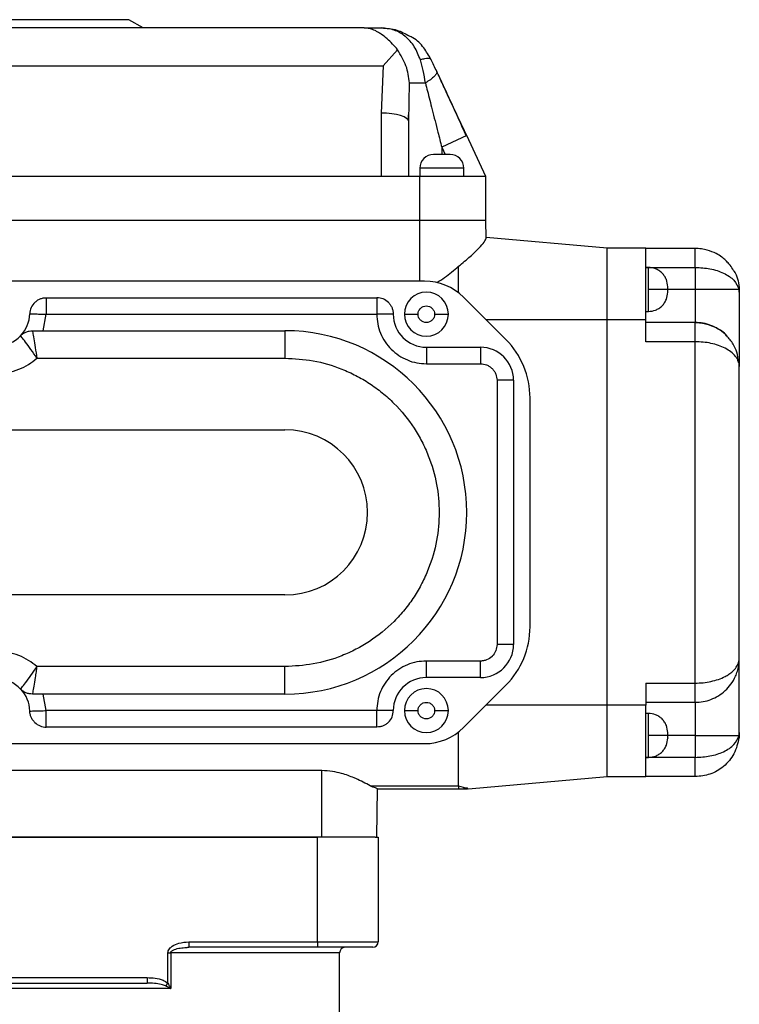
# Model space of a CAD drawing. Header units: millimetres. Extents: x 179 to 1996, y 94 to 1575.
# Tile 9 of 40: x 333 to 464, y 1040 to 1219. Entities that reach past the tile are written whole.
import ezdxf

# ---------------------------------------------------------------- set-up
doc = ezdxf.new("R2010")
doc.units = ezdxf.units.MM

msp = doc.modelspace()

# ---------------------------------------------------------------- linework, layer by layer
at = {"color": 7, "linetype": 'Continuous', "lineweight": 25}
for p, q in [((353.2, 1218.72), (329.7, 1218.72)), ((355.79, 1217.22), (353.2, 1218.72)), ((395.88, 1217.22), (297.11, 1217.22)), ((401.98, 1213.26), (399.35, 1210.31)), ((408.1, 1211.44), (408, 1211.52)), ((293.89, 1210.31), (399.35, 1210.31)), ((399.35, 1210.31), (399, 1201.74)), ((404, 1200.2), (404.13, 1207.22)), ((404.13, 1207.22), (407.03, 1207.22)), ((399, 1201.74), (399, 1190.22)), ((403.92, 1200.47), (404, 1201.8)), ((404, 1190.22), (404, 1200.2)), ((414.53, 1197.66), (410, 1195.54)), ((418, 1190.22), (414.53, 1197.66)), ((406, 1191.72), (406, 1190.22)), ((414, 1191.72), (406, 1191.72)), ((414, 1190.22), (414, 1191.72)), ((399, 1190.22), (294, 1190.22)), ((406, 1190.22), (399, 1190.22)), ((406, 1182.22), (406, 1190.22)), ((418, 1190.22), (406, 1190.22)), ((418, 1182.22), (418, 1190.22)), ((406, 1182.22), (287, 1182.22)), ((406, 1171.22), (406, 1182.22)), ((418, 1182.22), (406, 1182.22)), ((418.05, 1179.01), (418, 1182.22)), ((440.03, 1177.22), (418.05, 1179.14)), ((440.03, 1164.22), (440.03, 1177.22)), ((447.03, 1177.22), (440.03, 1177.22)), ((447.03, 1164.22), (447.03, 1177.22)), ((447.03, 1177.22), (456.03, 1177.22)), ((456.03, 1177.09), (456.03, 1177.22)), ((413.03, 1169.11), (413.03, 1173.93)), ((447.53, 1173.72), (447.03, 1173.72)), ((447.03, 1173.72), (456.03, 1173.72)), ((456.03, 1173.72), (456.03, 1169.72)), ((406.88, 1171.22), (298.53, 1171.22)), ((451.03, 1169.72), (447.53, 1169.72)), ((456.03, 1169.72), (456.03, 1163.72)), ((463.98, 1169.72), (456.03, 1169.72)), ((463.98, 1169.72), (463.98, 1170.11)), ((463.98, 1170.11), (464.03, 1169.22)), ((464.03, 1169.22), (463.98, 1169.72)), ((338.19, 1168.22), (398.2, 1168.22)), ((421.63, 1160.61), (413.96, 1168.29)), ((337.59, 1162.22), (338.19, 1165.22)), ((338.19, 1165.22), (398.2, 1165.22)), ((408.7, 1165.22), (411.2, 1165.22)), ((447.03, 1165.72), (447.53, 1165.72)), ((440.03, 1164.22), (418.03, 1164.22)), ((440.03, 1094.22), (440.03, 1164.22)), ((447.03, 1164.22), (440.03, 1164.22)), ((447.03, 1160.22), (447.03, 1164.22)), ((456.03, 1163.72), (447.03, 1163.72)), ((335.67, 1162.22), (381.53, 1162.22)), ((381.53, 1162.22), (381.53, 1157.22)), ((407.2, 1159.22), (417.03, 1159.22)), ((407.2, 1159.22), (407.2, 1156.22)), ((417.03, 1159.22), (417.03, 1156.22)), ((456.03, 1160.22), (447.03, 1160.22)), ((456.03, 1098.22), (456.03, 1160.22)), ((336.47, 1157.22), (381.53, 1157.22)), ((407.2, 1156.22), (417.03, 1156.22)), ((464.03, 1102.72), (464.03, 1155.72)), ((420.03, 1153.22), (420.03, 1105.22)), ((423.03, 1153.22), (420.03, 1153.22)), ((423.03, 1153.22), (423.03, 1105.22)), ((426.03, 1108.43), (426.03, 1150)), ((275.46, 1144.22), (381.53, 1144.22)), ((381.53, 1114.22), (275.46, 1114.22)), ((423.03, 1105.22), (420.03, 1105.22)), ((417.03, 1102.22), (407.2, 1102.22)), ((407.2, 1099.22), (407.2, 1102.22)), ((417.03, 1099.22), (417.03, 1102.22)), ((381.53, 1101.22), (336.47, 1101.22)), ((381.53, 1096.22), (381.53, 1101.22)), ((417.03, 1099.22), (407.2, 1099.22)), ((447.03, 1098.22), (456.03, 1098.22)), ((447.03, 1098.22), (447.03, 1094.22)), ((413.96, 1090.15), (421.63, 1097.82)), ((381.53, 1096.22), (335.67, 1096.22)), ((338.19, 1093.22), (337.59, 1096.22)), ((447.03, 1094.72), (456.03, 1094.72)), ((456.03, 1094.72), (456.03, 1088.72)), ((398.2, 1093.22), (338.19, 1093.22)), ((408.7, 1093.22), (411.2, 1093.22)), ((440.03, 1094.22), (418.03, 1094.22)), ((440.03, 1081.22), (440.03, 1094.22)), ((447.03, 1094.22), (440.03, 1094.22)), ((447.03, 1081.22), (447.03, 1094.22)), ((447.53, 1092.72), (447.03, 1092.72)), ((398.2, 1090.22), (338.19, 1090.22)), ((413.03, 1079.57), (413.03, 1089.33)), ((463.98, 1088.72), (464.03, 1089.22)), ((464.03, 1089.22), (463.98, 1088.33)), ((451.03, 1088.72), (447.53, 1088.72)), ((456.03, 1088.72), (463.98, 1088.72)), ((456.03, 1088.72), (456.03, 1084.72)), ((463.98, 1088.33), (463.98, 1088.72)), ((298.53, 1087.22), (406.88, 1087.22)), ((447.03, 1084.72), (447.53, 1084.72)), ((456.03, 1084.72), (447.03, 1084.72)), ((388.2, 1082.31), (285.05, 1082.31)), ((388.2, 1070.22), (388.2, 1082.31)), ((414.83, 1079.01), (440.03, 1081.22)), ((440.03, 1081.22), (447.03, 1081.22)), ((456.03, 1081.22), (447.03, 1081.22)), ((396.97, 1079.57), (413.03, 1079.57)), ((398.2, 1070.22), (398.35, 1079.01)), ((398.34, 1079.01), (413.03, 1079.01)), ((413.03, 1078.97), (398.35, 1078.97)), ((413.03, 1079.57), (413.03, 1079.05)), ((414.68, 1079.06), (414.83, 1079.01)), ((388.2, 1070.22), (271.2, 1070.22)), ((271.95, 1070.22), (387.45, 1070.22)), ((387.45, 1051.22), (387.45, 1070.22)), ((397.89, 1070.22), (388.2, 1070.22)), ((397.89, 1070.22), (398.45, 1070.22)), ((398.45, 1070.22), (398.45, 1051.22)), ((364.07, 1051.22), (387.45, 1051.22)), ((364.07, 1051.22), (364.07, 1050.22)), ((387.45, 1050.22), (364.07, 1050.22)), ((387.45, 1051.22), (398.45, 1051.22)), ((387.45, 1051.22), (387.45, 1050.22)), ((397.45, 1050.22), (387.45, 1050.22)), ((360.26, 1043.71), (360.26, 1049.22)), ((360.26, 1049.22), (360.77, 1049.22)), ((360.77, 1049.22), (360.77, 1042.72)), ((391.45, 1023.72), (391.45, 1049.22)), ((302.86, 1044.72), (356.53, 1044.72)), ((356.53, 1044.72), (356.53, 1043.72)), ((360.77, 1042.72), (298.63, 1042.72)), ((302.86, 1043.72), (356.53, 1043.72)), ((360.26, 1043.71), (359.84, 1043.21))]:
    msp.add_line(p, q, dxfattribs=at)
at = {"color": 8, "linetype": 'Continuous', "lineweight": 25}
for p, q in [((410, 1195.54), (410, 1194.22)), ((410, 1195.54), (410.61, 1194.22)), ((447.53, 1169.72), (447.53, 1173.72)), ((447.53, 1165.72), (447.53, 1169.72)), ((456.03, 1169.72), (451.03, 1169.72)), ((447.53, 1088.72), (447.53, 1092.72)), ((447.53, 1084.72), (447.53, 1088.72)), ((456.03, 1088.72), (451.03, 1088.72)), ((391.45, 1049.22), (360.77, 1049.22))]:
    msp.add_line(p, q, dxfattribs=at)
at = {"color": 7, "linetype": 'Continuous', "lineweight": 25, "flags": 128}
msp.add_lwpolyline([(404, 1200.2), (403.9, 1200.5), (403.62, 1200.79), (403.15, 1201.06), (402.53, 1201.29), (401.77, 1201.48), (400.91, 1201.62), (399.97, 1201.71), (399, 1201.74)], dxfattribs=at)
at = {"color": 7, "linetype": 'Continuous', "lineweight": 25}
for centre, radius, start, end in [((408.5, 1191.72), 2.5, 90, 180), ((411.5, 1191.72), 2.5, 0, 90), ((406.88, 1161.22), 10, 45, 90), ((398.2, 1165.22), 3, 45, 90), ((407.2, 1165.22), 4, 360, 180), ((338.19, 1165.22), 3, 134.2041, 178.4082), ((329.2, 1165.47), 6, 316.017, 358.4082), ((407.2, 1165.22), 6, 180, 270), ((407.2, 1165.22), 4, 180, 360), ((329.2, 1165.47), 6, 223.983, 316.017), ((381.53, 1129.22), 33, 270, 90), ((417.03, 1153.22), 6, 0, 90), ((411.03, 1150), 15, 0, 45), ((381.53, 1129.22), 15, 270, 90), ((411.03, 1108.43), 15, 315, 0), ((417.03, 1105.22), 6, 270, 0), ((329.2, 1092.97), 6, 43.983, 136.017), ((407.2, 1093.22), 6, 90, 180), ((329.2, 1092.97), 6, 1.5918, 43.736), ((407.2, 1093.22), 4, 360, 180), ((398.2, 1093.22), 3, 315, 0), ((407.2, 1093.22), 4, 180, 360), ((338.19, 1093.22), 3, 225.7959, 270), ((406.88, 1097.22), 10, 270, 315), ((392.45, 1049.22), 1, 90, 180), ((397.45, 1051.22), 1, 270, 0)]:
    msp.add_arc(centre, radius, start, end, dxfattribs=at)
for points, knots in [([(401.98, 1213.26), (401.68, 1213.62), (401.06, 1214.35), (400.04, 1215.31), (399.15, 1216.01), (398.41, 1216.46), (397.89, 1216.73), (397.04, 1217.09), (396.39, 1217.16), (395.88, 1217.22)], [0, 0, 0, 0, 0.149452, 0.308634, 0.486204, 0.579435, 0.663967, 0.739803, 1, 1, 1, 1]), ([(406.11, 1211.44), (405.78, 1212.26), (405.12, 1213.91), (403.98, 1215.17), (402.75, 1216.17), (401.36, 1216.99), (399.83, 1217.14), (399.03, 1217.22)], [0, 0, 0, 0, 0.246706, 0.495267, 0.509825, 0.746361, 1, 1, 1, 1]), ([(399.03, 1217.22), (399.99, 1217.15), (401.78, 1217.03), (403.37, 1216.18), (404.1, 1215.79)], [0, 0, 0, 0, 0.534892, 1, 1, 1, 1]), ([(408.05, 1211.47), (407.64, 1212.2), (406.77, 1213.72), (405.35, 1215.16), (404.32, 1215.64), (404.09, 1215.75)], [0, 0, 0, 0, 0.4173586, 0.8690938, 1, 1, 1, 1]), ([(404.13, 1207.22), (403.99, 1208.28), (403.72, 1210.4), (402.56, 1212.3), (401.98, 1213.26)], [0, 0, 0, 0, 0.497997, 1, 1, 1, 1]), ([(407.03, 1207.22), (406.91, 1207.98), (406.7, 1209.44), (406.3, 1210.8), (406.11, 1211.44)], [0, 0, 0, 0, 0.525104, 1, 1, 1, 1]), ([(409.08, 1209.33), (408.91, 1209.69), (408.59, 1210.39), (408.26, 1211.1), (408.1, 1211.44)], [0, 0, 0, 0, 0.516896, 1, 1, 1, 1]), ([(409.08, 1209.33), (409.1, 1209.21), (409.12, 1208.98), (408.69, 1208.44), (407.99, 1207.84), (407.34, 1207.42), (407.03, 1207.22)], [0, 0, 0, 0, 0.257808, 0.516898, 0.767051, 1, 1, 1, 1]), ([(414.53, 1197.66), (413.99, 1198.8), (412.93, 1201.08), (411.48, 1204.19), (410.2, 1206.93), (409.45, 1208.54), (409.08, 1209.33)], [0, 0, 0, 0, 0.292716, 0.580251, 0.794158, 1, 1, 1, 1]), ([(414.45, 1197.62), (413.57, 1199.59), (411.89, 1203.29), (410.19, 1206.94), (409.4, 1208.65)], [0, 0, 0, 0, 0.532008, 1, 1, 1, 1]), ([(407.03, 1207.22), (407.15, 1206.73), (407.41, 1205.7), (407.83, 1204.08), (408.28, 1202.28), (408.78, 1200.33), (409.36, 1198.06), (409.76, 1196.45), (410, 1195.54)], [0, 0, 0, 0, 0.126935, 0.26608, 0.417442, 0.589196, 0.766602, 1, 1, 1, 1]), ([(411.5, 1194.22), (411.48, 1194.22), (411.44, 1194.22), (411.26, 1194.22), (411.06, 1194.22), (410.83, 1194.22), (410.48, 1194.22), (410, 1194.22), (409.52, 1194.22), (409.17, 1194.22), (408.93, 1194.22), (408.73, 1194.22), (408.55, 1194.22), (408.52, 1194.22), (408.5, 1194.22)], [0, 0, 0, 0, 0.119721, 0.184918, 0.25, 0.315196, 0.380279, 0.5, 0.619721, 0.684918, 0.75, 0.815196, 0.880279, 1, 1, 1, 1]), ([(413.03, 1173.93), (413.78, 1174.53), (415.22, 1175.69), (416.77, 1177.23), (417.84, 1178.43), (417.98, 1178.81), (418.05, 1179.01)], [0, 0, 0, 0, 0.271742, 0.518961, 0.759565, 1, 1, 1, 1]), ([(462.92, 1173.26), (462.89, 1173.31), (462.7, 1173.7), (462.23, 1174.29), (461.55, 1175.03), (460.8, 1175.66), (459.74, 1176.33), (458.46, 1176.82), (457.11, 1177.1), (456.35, 1177.14), (455.94, 1177.16)], [0, 0, 0, 0, 0.021197, 0.170658, 0.275568, 0.386479, 0.540986, 0.744454, 0.866054, 1, 1, 1, 1]), ([(409.09, 1170.97), (409.57, 1171.27), (410.53, 1171.85), (411.83, 1172.88), (412.62, 1173.57), (413.03, 1173.93)], [0, 0, 0, 0, 0.330071, 0.657872, 1, 1, 1, 1]), ([(451.03, 1170.22), (450.98, 1170.66), (450.91, 1171.33), (450.47, 1172.15), (450.02, 1172.71), (449.46, 1173.16), (448.64, 1173.6), (447.97, 1173.67), (447.53, 1173.72)], [0, 0, 0, 0, 0.239457, 0.368361, 0.5, 0.631639, 0.760543, 1, 1, 1, 1]), ([(456.03, 1173.72), (456.94, 1173.67), (458.83, 1173.56), (461.34, 1172.7), (463.31, 1171.39), (463.75, 1170.29), (463.98, 1169.72)], [0, 0, 0, 0, 0.218903, 0.454223, 0.716106, 1, 1, 1, 1]), ([(462.91, 1173.23), (462.95, 1173.17), (463.69, 1172.29), (463.84, 1171.17), (463.98, 1170.11)], [0, 0, 0, 0, 0.060355, 1, 1, 1, 1]), ([(451.03, 1169.72), (451.03, 1169.78), (451.03, 1169.88), (451.03, 1169.99), (451.03, 1170.07), (451.03, 1170.14), (451.03, 1170.2), (451.03, 1170.21), (451.03, 1170.22)], [0, 0, 0, 0, 0.239443, 0.370064, 0.5, 0.630621, 0.760557, 1, 1, 1, 1]), ([(451.03, 1169.25), (451.03, 1169.24), (451.03, 1169.2), (451.03, 1169.24), (451.03, 1169.3), (451.03, 1169.36), (451.03, 1169.44), (451.03, 1169.56), (451.03, 1169.65), (451.03, 1169.72)], [0, 0, 0, 0, 0.193186, 0.3863719, 0.4917588, 0.5965932, 0.7019798, 0.806814, 1, 1, 1, 1]), ([(447.53, 1165.72), (447.97, 1165.76), (448.64, 1165.84), (449.46, 1166.27), (450.02, 1166.72), (450.47, 1167.28), (450.91, 1168.1), (450.98, 1168.78), (451.03, 1169.22)], [0, 0, 0, 0, 0.239457, 0.368361, 0.5, 0.631639, 0.760543, 1, 1, 1, 1]), ([(464.03, 1169.22), (464.03, 1168.38), (464.03, 1166.66), (464.03, 1164.14), (464.03, 1161.72), (464.03, 1159.57), (464.03, 1157.83), (464.03, 1156.6), (464.03, 1155.85), (464.03, 1155.76), (464.03, 1155.72)], [0, 0, 0, 0, 0.116899, 0.240476, 0.368942, 0.5, 0.631058, 0.759524, 0.883101, 1, 1, 1, 1]), ([(405.7, 1165.22), (405.72, 1165.41), (405.75, 1165.7), (405.93, 1166.05), (406.13, 1166.29), (406.37, 1166.48), (406.72, 1166.66), (407.2, 1166.75), (407.68, 1166.66), (408.03, 1166.48), (408.26, 1166.28), (408.46, 1166.05), (408.64, 1165.7), (408.68, 1165.41), (408.7, 1165.22)], [0, 0, 0, 0, 0.119721, 0.184918, 0.25, 0.315196, 0.380279, 0.5, 0.619721, 0.684918, 0.75, 0.815196, 0.880279, 1, 1, 1, 1]), ([(398.2, 1165.22), (398.23, 1164.63), (398.3, 1163.46), (398.83, 1161.75), (399.67, 1160.18), (400.79, 1158.81), (402.16, 1157.69), (403.73, 1156.85), (405.43, 1156.32), (406.61, 1156.25), (407.2, 1156.22)], [0, 0, 0, 0, 0.1237874, 0.25, 0.3762126, 0.5, 0.6237874, 0.75, 0.8762126, 1, 1, 1, 1]), ([(403.2, 1165.22), (403.24, 1165.22), (403.33, 1165.22), (404.01, 1165.22), (404.85, 1165.22), (405.42, 1165.22), (405.7, 1165.22)], [0, 0, 0, 0, 0.270261, 0.562429, 0.789736, 1, 1, 1, 1]), ([(408.7, 1165.22), (408.68, 1165.03), (408.64, 1164.74), (408.46, 1164.39), (408.26, 1164.15), (408.03, 1163.95), (407.68, 1163.77), (407.2, 1163.68), (406.72, 1163.77), (406.37, 1163.95), (406.13, 1164.15), (405.93, 1164.39), (405.75, 1164.74), (405.72, 1165.03), (405.7, 1165.22)], [0, 0, 0, 0, 0.119721, 0.184918, 0.25, 0.315196, 0.380279, 0.5, 0.619721, 0.684918, 0.75, 0.815196, 0.880279, 1, 1, 1, 1]), ([(461.74, 1161.31), (461.74, 1161.32), (461.23, 1161.98), (460.09, 1162.65), (458.42, 1163.33), (457.08, 1163.6), (456.33, 1163.64), (455.94, 1163.66)], [0, 0, 0, 0, 0.003609, 0.39522, 0.669415, 0.828193, 1, 1, 1, 1]), ([(461.71, 1161.32), (461.63, 1161.41), (461.2, 1161.88), (460.27, 1162.55), (458.92, 1163.22), (457.49, 1163.64), (456.51, 1163.69), (456.03, 1163.72)], [0, 0, 0, 0, 0.06253, 0.314117, 0.550174, 0.77739, 1, 1, 1, 1]), ([(336.47, 1157.22), (336.11, 1157.77), (335.38, 1158.88), (334.38, 1160.22), (333.66, 1161.13), (333.56, 1161.24), (333.51, 1161.3)], [0, 0, 0, 0, 0.251878, 0.502807, 0.752165, 1, 1, 1, 1]), ([(335.67, 1162.22), (335.68, 1162.14), (335.71, 1161.99), (335.9, 1160.85), (336.17, 1159.2), (336.37, 1157.89), (336.47, 1157.22)], [0, 0, 0, 0, 0.247518, 0.496964, 0.742826, 1, 1, 1, 1]), ([(463.9, 1156.48), (463.82, 1157.11), (463.67, 1158.24), (462.91, 1159.95), (462.16, 1160.82), (461.74, 1161.31)], [0, 0, 0, 0, 0.348342, 0.632283, 1, 1, 1, 1]), ([(321.92, 1157.22), (322.41, 1156.83), (323.41, 1156.03), (325.18, 1155.16), (327.13, 1154.6), (329.2, 1154.4), (331.26, 1154.6), (333.21, 1155.16), (334.98, 1156.03), (335.98, 1156.83), (336.47, 1157.22)], [0, 0, 0, 0, 0.117822, 0.241589, 0.369661, 0.5, 0.630339, 0.758411, 0.882178, 1, 1, 1, 1]), ([(381.53, 1157.22), (383.23, 1157.13), (386.75, 1156.94), (391.06, 1155.65), (394.43, 1154.12), (396.89, 1152.68), (399.21, 1150.99), (402.07, 1148.41), (404.51, 1145.41), (406.43, 1142.12), (407.96, 1138.75), (409.2, 1134.44), (409.68, 1129.22), (409.2, 1123.99), (407.96, 1119.68), (406.43, 1116.32), (404.99, 1113.85), (403.3, 1111.53), (400.72, 1108.67), (397.72, 1106.24), (394.43, 1104.31), (391.06, 1102.79), (386.75, 1101.49), (383.23, 1101.31), (381.53, 1101.22)], [0, 0, 0, 0, 0.0582285, 0.1199449, 0.1521303, 0.1843097, 0.2171799, 0.250044, 0.3156903, 0.3478757, 0.3800551, 0.4417715, 0.5, 0.5582285, 0.6199449, 0.6521303, 0.6843097, 0.7171799, 0.750044, 0.8156903, 0.8478757, 0.8800551, 0.9417715, 1, 1, 1, 1]), ([(417.03, 1156.22), (417.4, 1156.18), (417.99, 1156.11), (418.69, 1155.74), (419.16, 1155.35), (419.55, 1154.88), (419.92, 1154.18), (419.99, 1153.59), (420.03, 1153.22)], [0, 0, 0, 0, 0.239443, 0.369779, 0.5, 0.630336, 0.760557, 1, 1, 1, 1]), ([(464.03, 1155.72), (464.02, 1155.96), (464.01, 1156.23), (463.9, 1156.49), (463.89, 1156.52)], [0, 0, 0, 0, 0.8905647, 1, 1, 1, 1]), ([(336.47, 1101.22), (335.98, 1101.61), (334.98, 1102.41), (333.21, 1103.27), (331.26, 1103.84), (329.2, 1104.03), (327.14, 1103.84), (325.18, 1103.27), (323.41, 1102.41), (322.41, 1101.61), (321.92, 1101.22)], [0, 0, 0, 0, 0.117822, 0.241589, 0.369661, 0.5, 0.630339, 0.758411, 0.882178, 1, 1, 1, 1]), ([(420.03, 1105.22), (419.99, 1104.84), (419.95, 1104.46), (419.8, 1104.08), (419.65, 1103.71), (419.41, 1103.35), (418.85, 1102.8), (418.34, 1102.47), (417.76, 1102.3), (417.49, 1102.25), (417.33, 1102.23), (417.16, 1102.22), (417.06, 1102.22), (417.03, 1102.22)], [0, 0, 0, 0, 0.239684, 0.242095, 0.259275, 0.499494, 0.506788, 0.759073, 0.879486, 0.88558, 0.939475, 0.977373, 1, 1, 1, 1]), ([(407.2, 1102.22), (406.61, 1102.18), (405.43, 1102.12), (403.73, 1101.58), (402.16, 1100.75), (400.79, 1099.62), (399.67, 1098.25), (398.83, 1096.68), (398.3, 1094.98), (398.23, 1093.8), (398.2, 1093.22)], [0, 0, 0, 0, 0.123787, 0.25, 0.376213, 0.5, 0.623787, 0.75, 0.876213, 1, 1, 1, 1]), ([(456.03, 1098.22), (456.51, 1098.23), (457.49, 1098.26), (458.92, 1098.5), (460.28, 1098.87), (461.36, 1099.34), (462.19, 1099.83), (462.83, 1100.32), (463.41, 1100.94), (463.91, 1101.74), (463.99, 1102.37), (464.03, 1102.72)], [0, 0, 0, 0, 0.107393, 0.217223, 0.3314, 0.452779, 0.534057, 0.622052, 0.716881, 0.841564, 1, 1, 1, 1]), ([(456.03, 1094.72), (456.51, 1094.74), (457.49, 1094.79), (458.92, 1095.21), (460.28, 1095.88), (461.5, 1096.82), (462.57, 1098.02), (463.27, 1099.23), (463.71, 1100.4), (463.97, 1101.49), (464.01, 1102.29), (464.03, 1102.72)], [0, 0, 0, 0, 0.107528, 0.217254, 0.331253, 0.452774, 0.577289, 0.716756, 0.796591, 0.891003, 1, 1, 1, 1]), ([(464.03, 1089.22), (464.03, 1090.05), (464.03, 1091.77), (464.03, 1094.3), (464.03, 1096.71), (464.03, 1098.86), (464.03, 1100.6), (464.03, 1101.84), (464.03, 1102.58), (464.03, 1102.67), (464.03, 1102.72)], [0, 0, 0, 0, 0.116899, 0.240476, 0.368942, 0.5, 0.631058, 0.759524, 0.883101, 1, 1, 1, 1]), ([(333.51, 1097.13), (333.56, 1097.19), (333.66, 1097.31), (334.38, 1098.22), (335.38, 1099.56), (336.11, 1100.66), (336.47, 1101.22)], [0, 0, 0, 0, 0.247894, 0.497316, 0.748316, 1, 1, 1, 1]), ([(336.47, 1101.22), (336.42, 1100.9), (336.32, 1100.22), (336.12, 1098.96), (335.9, 1097.58), (335.71, 1096.44), (335.68, 1096.29), (335.67, 1096.22)], [0, 0, 0, 0, 0.123039, 0.260808, 0.503548, 0.752739, 1, 1, 1, 1]), ([(405.7, 1093.22), (405.72, 1093.41), (405.75, 1093.7), (405.93, 1094.05), (406.13, 1094.29), (406.37, 1094.48), (406.72, 1094.66), (407.2, 1094.75), (407.68, 1094.66), (408.03, 1094.48), (408.26, 1094.28), (408.46, 1094.05), (408.64, 1093.7), (408.68, 1093.41), (408.7, 1093.22)], [0, 0, 0, 0, 0.119721, 0.184918, 0.25, 0.315196, 0.380279, 0.5, 0.619721, 0.684918, 0.75, 0.815196, 0.880279, 1, 1, 1, 1]), ([(403.2, 1093.22), (403.24, 1093.22), (403.33, 1093.22), (404.01, 1093.22), (404.85, 1093.22), (405.42, 1093.22), (405.7, 1093.22)], [0, 0, 0, 0, 0.270261, 0.562429, 0.789736, 1, 1, 1, 1]), ([(408.7, 1093.22), (408.68, 1093.03), (408.64, 1092.74), (408.46, 1092.39), (408.26, 1092.15), (408.03, 1091.95), (407.68, 1091.77), (407.2, 1091.68), (406.72, 1091.77), (406.37, 1091.95), (406.13, 1092.15), (405.93, 1092.39), (405.75, 1092.74), (405.72, 1093.03), (405.7, 1093.22)], [0, 0, 0, 0, 0.119721, 0.184918, 0.25, 0.315196, 0.380279, 0.5, 0.619721, 0.684918, 0.75, 0.815196, 0.880279, 1, 1, 1, 1]), ([(451.03, 1089.22), (450.98, 1089.66), (450.91, 1090.33), (450.47, 1091.15), (450.02, 1091.71), (449.46, 1092.16), (448.64, 1092.6), (447.97, 1092.67), (447.53, 1092.72)], [0, 0, 0, 0, 0.239457, 0.368361, 0.5, 0.631639, 0.760543, 1, 1, 1, 1]), ([(451.03, 1088.72), (451.03, 1088.78), (451.03, 1088.88), (451.03, 1088.99), (451.03, 1089.07), (451.03, 1089.14), (451.03, 1089.2), (451.03, 1089.21), (451.03, 1089.22)], [0, 0, 0, 0, 0.239443, 0.370064, 0.5000003, 0.630621, 0.760557, 1, 1, 1, 1]), ([(447.53, 1084.72), (447.97, 1084.76), (448.64, 1084.84), (449.46, 1085.27), (450.02, 1085.72), (450.47, 1086.28), (450.91, 1087.1), (450.98, 1087.78), (451.03, 1088.22)], [0, 0, 0, 0, 0.239457, 0.368361, 0.5, 0.631639, 0.760543, 1, 1, 1, 1]), ([(451.03, 1088.25), (451.03, 1088.24), (451.03, 1088.2), (451.03, 1088.24), (451.03, 1088.3), (451.03, 1088.36), (451.03, 1088.44), (451.03, 1088.56), (451.03, 1088.65), (451.03, 1088.72)], [0, 0, 0, 0, 0.193186, 0.386372, 0.491759, 0.596593, 0.70198, 0.806814, 1, 1, 1, 1]), ([(456.03, 1084.72), (456.94, 1084.77), (458.83, 1084.88), (461.34, 1085.73), (463.31, 1087.05), (463.75, 1088.14), (463.98, 1088.72)], [0, 0, 0, 0, 0.2188595, 0.4540777, 0.7158373, 1, 1, 1, 1]), ([(463.98, 1088.33), (463.75, 1087.31), (463.31, 1085.36), (461.34, 1083.03), (458.83, 1081.5), (456.94, 1081.31), (456.03, 1081.22)], [0, 0, 0, 0, 0.284162, 0.545921, 0.781139, 1, 1, 1, 1]), ([(396.97, 1079.57), (396.57, 1079.78), (395.84, 1080.18), (394.76, 1080.7), (393.49, 1081.25), (392.12, 1081.75), (390.1, 1082.22), (388.87, 1082.28), (388.2, 1082.31)], [0, 0, 0, 0, 0.206384, 0.378939, 0.41634, 0.663455, 0.817912, 1, 1, 1, 1]), ([(398.34, 1079.01), (398.25, 1079.04), (398.07, 1079.1), (397.34, 1079.41), (396.97, 1079.57)], [0, 0, 0, 0, 0.489898, 1, 1, 1, 1]), ([(413.03, 1078.98), (413.21, 1078.98), (413.67, 1078.98), (414.22, 1078.99), (414.59, 1079.02), (414.68, 1079.03)], [0, 0, 0, 0, 0.332961, 0.847545, 1, 1, 1, 1]), ([(360.26, 1049.22), (360.28, 1049.34), (360.31, 1049.61), (360.58, 1050.05), (361.2, 1050.57), (362.4, 1051.09), (363.44, 1051.17), (364.07, 1051.22)], [0, 0, 0, 0, 0.078155, 0.174629, 0.325059, 0.59927, 1, 1, 1, 1]), ([(363.62, 1050.19), (363.71, 1050.2), (363.86, 1050.22), (364.01, 1050.22), (364.07, 1050.22)], [0, 0, 0, 0, 0.6388521, 1, 1, 1, 1]), ([(356.53, 1044.72), (357.01, 1044.7), (357.98, 1044.65), (359.28, 1044.36), (359.98, 1043.9), (360.26, 1043.71)], [0, 0, 0, 0, 0.364087, 0.740123, 1, 1, 1, 1]), ([(359.84, 1043.21), (359.71, 1043.27), (359.47, 1043.37), (358.79, 1043.55), (357.81, 1043.69), (356.96, 1043.71), (356.53, 1043.72)], [0, 0, 0, 0, 0.119751, 0.241154, 0.617864, 1, 1, 1, 1]), ([(360.77, 1042.72), (360.76, 1042.72), (360.68, 1042.77), (360.38, 1042.94), (360.06, 1043.1), (359.84, 1043.21)], [0, 0, 0, 0, 0.008077, 0.303716, 1, 1, 1, 1]), ([(360.26, 1043.71), (360.39, 1043.48), (360.57, 1043.16), (360.72, 1042.82), (360.76, 1042.72), (360.77, 1042.72)], [0, 0, 0, 0, 0.696016, 0.991928, 1, 1, 1, 1])]:
    msp.add_open_spline(points, degree=3, knots=knots, dxfattribs=at)
for points in [[(395.88, 1217.22), (396.32, 1217.22), (397.21, 1217.22), (398.42, 1217.22), (399.03, 1217.22)], [(336.1, 1167.37), (336.25, 1167.49), (336.54, 1167.75), (337.06, 1168.01), (337.61, 1168.19), (338, 1168.21), (338.19, 1168.22)], [(338.19, 1168.22), (338.19, 1168.17), (338.19, 1168.08), (338.19, 1167.39), (338.19, 1166.4), (338.19, 1165.61), (338.19, 1165.22)], [(398.2, 1168.22), (398.2, 1168.17), (398.2, 1168.08), (398.2, 1167.39), (398.2, 1166.4), (398.2, 1165.61), (398.2, 1165.22)], [(400.32, 1167.34), (400.45, 1167.19), (400.71, 1166.9), (400.98, 1166.37), (401.16, 1165.81), (401.19, 1165.41), (401.2, 1165.22)], [(335.19, 1165.3), (335.24, 1165.3), (335.33, 1165.3), (336.02, 1165.28), (337.01, 1165.25), (337.8, 1165.23), (338.19, 1165.22)], [(401.2, 1165.22), (401.15, 1165.22), (401.06, 1165.22), (400.37, 1165.22), (399.38, 1165.22), (398.59, 1165.22), (398.2, 1165.22)], [(456.03, 1160.22), (456.03, 1160.68), (456.03, 1161.59), (456.03, 1162.75), (456.03, 1163.56), (456.03, 1163.66), (456.03, 1163.72)], [(333.51, 1161.3), (333.66, 1161.44), (333.96, 1161.71), (334.49, 1161.99), (335.07, 1162.18), (335.47, 1162.21), (335.67, 1162.22)], [(456.03, 1094.72), (456.03, 1094.77), (456.03, 1094.88), (456.03, 1095.68), (456.03, 1096.84), (456.03, 1097.76), (456.03, 1098.22)], [(335.67, 1096.22), (335.47, 1096.23), (335.07, 1096.25), (334.49, 1096.44), (333.96, 1096.72), (333.66, 1097), (333.51, 1097.13)], [(335.19, 1093.13), (335.24, 1093.14), (335.33, 1093.14), (336.02, 1093.16), (337.01, 1093.18), (337.8, 1093.21), (338.19, 1093.22)], [(336.1, 1091.07), (335.97, 1091.21), (335.71, 1091.49), (335.43, 1092.01), (335.24, 1092.56), (335.21, 1092.94), (335.19, 1093.13)], [(338.19, 1090.22), (338.19, 1090.26), (338.19, 1090.35), (338.19, 1091.05), (338.19, 1092.04), (338.19, 1092.82), (338.19, 1093.22)], [(398.2, 1090.22), (398.2, 1090.26), (398.2, 1090.35), (398.2, 1091.05), (398.2, 1092.04), (398.2, 1092.82), (398.2, 1093.22)], [(401.2, 1093.22), (401.15, 1093.22), (401.06, 1093.22), (400.37, 1093.22), (399.38, 1093.22), (398.59, 1093.22), (398.2, 1093.22)], [(400.32, 1091.1), (400.17, 1090.96), (399.88, 1090.7), (399.35, 1090.43), (398.79, 1090.25), (398.39, 1090.23), (398.2, 1090.22)], [(456.03, 1081.22), (456.03, 1081.27), (456.03, 1081.38), (456.03, 1082.18), (456.03, 1083.34), (456.03, 1084.26), (456.03, 1084.72)]]:
    msp.add_open_spline(points, degree=3, dxfattribs=at)
at = {"color": 8, "linetype": 'Continuous', "lineweight": 25}
for points, knots in [([(408, 1211.52), (407.97, 1211.55), (407.88, 1211.64), (407.51, 1211.68), (406.91, 1211.63), (406.37, 1211.51), (406.11, 1211.44)], [0, 0, 0, 0, 0.1372628, 0.4234075, 0.7133534, 1, 1, 1, 1]), ([(456.03, 1173.72), (456.03, 1174.18), (456.03, 1175.1), (456.03, 1176.24), (456.03, 1176.96), (456.03, 1177.06), (456.03, 1177.09)], [0, 0, 0, 0, 0.282423, 0.564845, 0.847268, 1, 1, 1, 1]), ([(463.89, 1156.52), (463.82, 1156.7), (463.7, 1157.05), (463.26, 1157.68), (462.57, 1158.36), (461.5, 1159.04), (460.28, 1159.56), (458.92, 1159.94), (457.49, 1160.17), (456.51, 1160.2), (456.03, 1160.22)], [0, 0, 0, 0, 0.092318, 0.18333, 0.342237, 0.484108, 0.62257, 0.75246, 0.877482, 1, 1, 1, 1]), ([(413.03, 1079.57), (413.62, 1079.39), (414.46, 1079.13), (414.63, 1079.08), (414.68, 1079.06)], [0, 0, 0, 0, 0.709542, 1, 1, 1, 1]), ([(414.64, 1079.19), (414.47, 1079.13), (414.08, 1078.99), (413.89, 1078.98), (413.78, 1078.97)], [0, 0, 0, 0, 0.451389, 1, 1, 1, 1]), ([(360.77, 1049.22), (360.77, 1049.25), (360.78, 1049.32), (360.85, 1049.46), (361.08, 1049.65), (361.64, 1049.91), (362.51, 1050.12), (363.24, 1050.17), (363.62, 1050.19)], [0, 0, 0, 0, 0.0340631, 0.0584201, 0.1448478, 0.3070105, 0.6386661, 1, 1, 1, 1])]:
    msp.add_open_spline(points, degree=3, knots=knots, dxfattribs=at)

doc.saveas('drawing.dxf')
